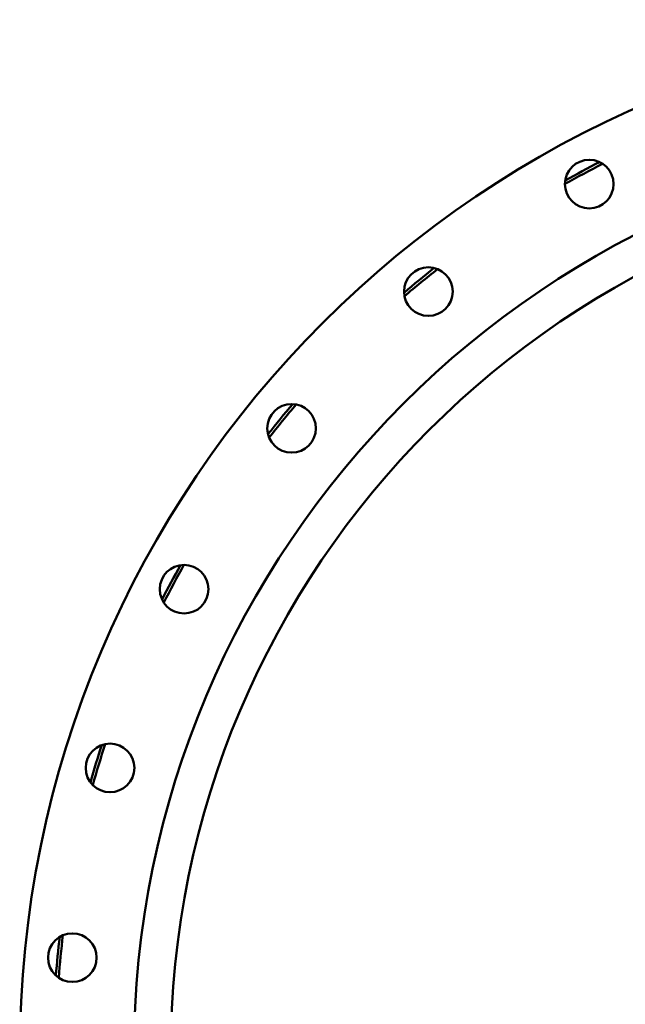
# Model space of a CAD drawing. Header units: millimetres. Extents: x 1479 to 4580, y 458 to 3937.
# Tile 23 of 32: x 3175 to 3586, y 3155 to 3823. Entities that reach past the tile are written whole.
import ezdxf

# ---------------------------------------------------------------- set-up
doc = ezdxf.new("R2010")
doc.units = ezdxf.units.MM
doc.header["$LTSCALE"] = 10
doc.layers.add('Visible (ISO)', color=7, linetype='Continuous', lineweight=50)

msp = doc.modelspace()

# ---------------------------------------------------------------- linework, layer by layer
at = {"layer": 'Visible (ISO)'}
for centre, radius in [((3877.59, 3120.53), 702.5), ((3877.59, 3120.53), 625), ((3561.76, 3711.42), 16.5), ((3877.59, 3120.53), 600), ((3452.55, 3638.45), 16.5), ((3359.68, 3545.58), 16.5), ((3286.71, 3436.37), 16.5), ((3236.44, 3315.02), 16.5), ((3210.82, 3186.2), 16.5)]:
    msp.add_circle(centre, radius, dxfattribs=at)
for radius, start, end in [(678, 116.89821, 119.35179), (680, 117.01092, 119.23908), (680, 128.26092, 130.48908), (678, 128.14821, 130.60179), (680, 139.51092, 141.73908), (678, 139.39821, 141.85179), (680, 150.76092, 152.98908), (678, 150.64821, 153.10179), (680, 162.01092, 164.23908), (678, 161.89821, 164.35179), (680, 173.26092, 175.48908), (678, 173.14821, 175.60179)]:
    msp.add_arc((3877.59, 3120.53), radius, start, end, dxfattribs=at)

doc.saveas('drawing.dxf')
